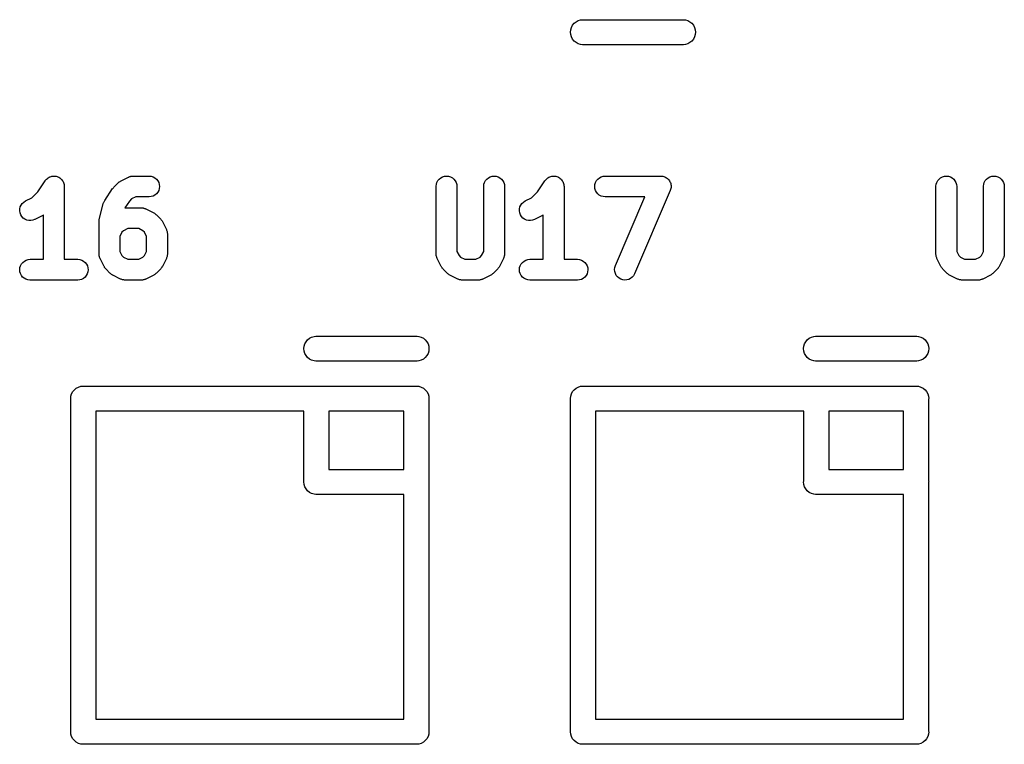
# Model space of a CAD drawing. Extents: x 57.3 to 93.1, y -79.3 to -45.8.
# Tile 23 of 33: x 78.1 to 84, y -63.6 to -59.2. Entities that reach past the tile are written whole.
import ezdxf

# ---------------------------------------------------------------- set-up
doc = ezdxf.new("R2010")
doc.units = 0
doc.header["$MEASUREMENT"] = 0
doc.layers.add('BLACK', color=7, linetype='CONTINUOUS')

msp = doc.modelspace()

# ---------------------------------------------------------------- linework, layer by layer
at = {"layer": 'BLACK', "linetype": 'CONTINUOUS'}
for p, q in [((81.4853, -59.2261), (81.4963, -59.225)), ((81.4963, -59.225), (82.1037, -59.225)), ((82.1037, -59.225), (82.1147, -59.2261)), ((81.4261, -59.2853), (81.4304, -59.2712)), ((81.4304, -59.2712), (81.4373, -59.2581)), ((81.4373, -59.2581), (81.4467, -59.2467)), ((81.4467, -59.2467), (81.4581, -59.2373)), ((81.4581, -59.2373), (81.4712, -59.2304)), ((81.4712, -59.2304), (81.4853, -59.2261)), ((82.1147, -59.2261), (82.1288, -59.2304)), ((82.1288, -59.2304), (82.1419, -59.2373)), ((82.1419, -59.2373), (82.1533, -59.2467)), ((82.1533, -59.2467), (82.1627, -59.2581)), ((82.1627, -59.2581), (82.1696, -59.2712)), ((82.1696, -59.2712), (82.1739, -59.2853)), ((81.4246, -59.3), (81.4261, -59.2853)), ((81.4261, -59.3147), (81.4246, -59.3)), ((81.4304, -59.3288), (81.4261, -59.3147)), ((81.4373, -59.3419), (81.4304, -59.3288)), ((81.4467, -59.3533), (81.4373, -59.3419)), ((82.1627, -59.3419), (82.1533, -59.3533)), ((82.1696, -59.3288), (82.1627, -59.3419)), ((82.1739, -59.3147), (82.1696, -59.3288)), ((82.1739, -59.2853), (82.1754, -59.3)), ((82.1754, -59.3), (82.1739, -59.3147)), ((81.4581, -59.3627), (81.4467, -59.3533)), ((81.4712, -59.3696), (81.4581, -59.3627)), ((81.4853, -59.3739), (81.4712, -59.3696)), ((81.4963, -59.375), (81.4853, -59.3739)), ((82.1037, -59.375), (81.4963, -59.375)), ((82.1147, -59.3739), (82.1037, -59.375)), ((82.1288, -59.3696), (82.1147, -59.3739)), ((82.1419, -59.3627), (82.1288, -59.3696)), ((82.1533, -59.3533), (82.1419, -59.3627)), ((78.295, -60.1711), (78.3004, -60.1682)), ((78.3004, -60.1682), (78.3004, -60.1682)), ((78.3004, -60.1682), (78.3005, -60.1682)), ((78.3005, -60.1682), (78.3066, -60.1664)), ((78.3066, -60.1664), (78.3121, -60.1648)), ((78.3121, -60.1648), (78.3121, -60.1648)), ((78.3121, -60.1648), (78.3122, -60.1648)), ((78.3122, -60.1648), (78.3187, -60.1642)), ((78.3187, -60.1642), (78.3242, -60.1637)), ((78.3242, -60.1637), (78.3243, -60.1637)), ((78.3243, -60.1637), (78.3243, -60.1637)), ((78.3243, -60.1637), (78.3308, -60.1644)), ((78.3308, -60.1644), (78.3364, -60.165)), ((78.3364, -60.165), (78.3364, -60.165)), ((78.3364, -60.165), (78.3365, -60.165)), ((78.3365, -60.165), (78.3425, -60.1668)), ((78.3425, -60.1668), (78.348, -60.1686)), ((78.348, -60.1686), (78.3481, -60.1686)), ((78.3481, -60.1686), (78.3481, -60.1686)), ((78.3481, -60.1686), (78.3532, -60.1714)), ((78.7244, -60.1941), (78.772, -60.1703)), ((78.772, -60.1703), (78.7728, -60.1699)), ((78.7728, -60.1699), (78.7746, -60.1693)), ((78.7746, -60.1693), (78.7762, -60.1684)), ((78.7762, -60.1684), (78.7803, -60.1672)), ((78.7803, -60.1672), (78.7843, -60.1657)), ((78.7843, -60.1657), (78.7861, -60.1654)), ((78.7861, -60.1654), (78.7879, -60.1649)), ((78.7879, -60.1649), (78.7921, -60.1645)), ((78.7921, -60.1645), (78.7963, -60.1638)), ((78.7963, -60.1638), (78.7982, -60.1639)), ((78.7982, -60.1639), (78.8, -60.1637)), ((78.8, -60.1637), (78.8952, -60.1637)), ((78.8952, -60.1637), (78.8961, -60.1637)), ((78.8961, -60.1637), (78.9082, -60.1651)), ((78.9082, -60.1651), (78.9199, -60.1687)), ((78.9199, -60.1687), (78.9305, -60.1746)), ((80.6467, -60.1739), (80.6575, -60.1682)), ((80.6575, -60.1682), (80.6692, -60.1648)), ((80.6692, -60.1648), (80.6814, -60.1637)), ((80.6814, -60.1637), (80.6935, -60.165)), ((80.6935, -60.165), (80.7052, -60.1686)), ((80.7052, -60.1686), (80.7159, -60.1744)), ((80.9324, -60.1739), (80.9433, -60.1682)), ((80.9433, -60.1682), (80.955, -60.1648)), ((80.955, -60.1648), (80.9671, -60.1637)), ((80.9671, -60.1637), (80.9792, -60.165)), ((80.9792, -60.165), (80.9909, -60.1686)), ((80.9909, -60.1686), (81.0016, -60.1744)), ((81.295, -60.1711), (81.3004, -60.1682)), ((81.3004, -60.1682), (81.3004, -60.1682)), ((81.3004, -60.1682), (81.3005, -60.1682)), ((81.3005, -60.1682), (81.3066, -60.1664)), ((81.3066, -60.1664), (81.3121, -60.1648)), ((81.3121, -60.1648), (81.3121, -60.1648)), ((81.3121, -60.1648), (81.3122, -60.1648)), ((81.3122, -60.1648), (81.3187, -60.1642)), ((81.3187, -60.1642), (81.3242, -60.1637)), ((81.3242, -60.1637), (81.3243, -60.1637)), ((81.3243, -60.1637), (81.3243, -60.1637)), ((81.3243, -60.1637), (81.3308, -60.1644)), ((81.3308, -60.1644), (81.3364, -60.165)), ((81.3364, -60.165), (81.3364, -60.165)), ((81.3364, -60.165), (81.3365, -60.165)), ((81.3365, -60.165), (81.3425, -60.1668)), ((81.3425, -60.1668), (81.348, -60.1686)), ((81.348, -60.1686), (81.3481, -60.1686)), ((81.3481, -60.1686), (81.3481, -60.1686)), ((81.3481, -60.1686), (81.3532, -60.1714)), ((81.5987, -60.1741), (81.6095, -60.1684)), ((81.6095, -60.1684), (81.6212, -60.1649)), ((81.6212, -60.1649), (81.6333, -60.1637)), ((81.6333, -60.1637), (81.9667, -60.1637)), ((81.9667, -60.1637), (81.9675, -60.1637)), ((81.9675, -60.1637), (81.9678, -60.1637)), ((81.9678, -60.1637), (81.968, -60.1637)), ((81.968, -60.1637), (81.9738, -60.1644)), ((81.9738, -60.1644), (81.9797, -60.1651)), ((81.9797, -60.1651), (81.9799, -60.1651)), ((81.9799, -60.1651), (81.9801, -60.1651)), ((81.9801, -60.1651), (81.9857, -60.167)), ((81.9857, -60.167), (81.9913, -60.1687)), ((81.9913, -60.1687), (81.9915, -60.1688)), ((81.9915, -60.1688), (81.9917, -60.1689)), ((81.9917, -60.1689), (81.9968, -60.1718)), ((83.6467, -60.1739), (83.6575, -60.1682)), ((83.6575, -60.1682), (83.6692, -60.1648)), ((83.6692, -60.1648), (83.6814, -60.1637)), ((83.6814, -60.1637), (83.6935, -60.165)), ((83.6935, -60.165), (83.7052, -60.1686)), ((83.7052, -60.1686), (83.7159, -60.1744)), ((83.9324, -60.1739), (83.9433, -60.1682)), ((83.9433, -60.1682), (83.955, -60.1648)), ((83.955, -60.1648), (83.9671, -60.1637)), ((83.9671, -60.1637), (83.9792, -60.165)), ((83.9792, -60.165), (83.9909, -60.1686)), ((83.9909, -60.1686), (84.0016, -60.1744)), ((78.2276, -60.2578), (78.2718, -60.1915)), ((78.2718, -60.1915), (78.2722, -60.1909)), ((78.2722, -60.1909), (78.2723, -60.1908)), ((78.2722, -60.1909), (78.2722, -60.1909)), ((78.2722, -60.1909), (78.2722, -60.1909)), ((78.2723, -60.1908), (78.2762, -60.1862)), ((78.2762, -60.1862), (78.2801, -60.1815)), ((78.2801, -60.1815), (78.2847, -60.1778)), ((78.2801, -60.1815), (78.2801, -60.1815)), ((78.2801, -60.1815), (78.2801, -60.1815)), ((78.2847, -60.1778), (78.2896, -60.1739)), ((78.2896, -60.1739), (78.2897, -60.1738)), ((78.2896, -60.1739), (78.2896, -60.1739)), ((78.2897, -60.1738), (78.295, -60.1711)), ((78.3532, -60.1714), (78.3588, -60.1744)), ((78.3588, -60.1744), (78.3588, -60.1744)), ((78.3588, -60.1744), (78.3588, -60.1744)), ((78.3588, -60.1744), (78.3632, -60.178)), ((78.3632, -60.178), (78.3682, -60.1822)), ((78.3682, -60.1822), (78.3682, -60.1822)), ((78.3682, -60.1822), (78.3682, -60.1822)), ((78.3682, -60.1822), (78.3719, -60.1868)), ((78.3719, -60.1868), (78.3759, -60.1916)), ((78.3759, -60.1916), (78.3759, -60.1916)), ((78.3759, -60.1916), (78.3759, -60.1917)), ((78.3759, -60.1917), (78.3787, -60.197)), ((78.3787, -60.197), (78.3816, -60.2024)), ((78.3816, -60.2024), (78.3816, -60.2024)), ((78.3816, -60.2024), (78.3816, -60.2025)), ((78.3816, -60.2025), (78.3834, -60.2082)), ((78.3834, -60.2082), (78.3851, -60.2141)), ((78.3851, -60.2141), (78.3851, -60.2141)), ((78.3851, -60.2141), (78.3851, -60.2141)), ((78.3851, -60.2141), (78.3857, -60.2202)), ((78.3857, -60.2202), (78.3863, -60.2262)), ((78.3863, -60.2262), (78.3863, -60.6637)), ((78.6808, -60.234), (78.6844, -60.2296)), ((78.6844, -60.2296), (78.7082, -60.2058)), ((78.7082, -60.2058), (78.7088, -60.2052)), ((78.7088, -60.2052), (78.7116, -60.203)), ((78.7116, -60.203), (78.7141, -60.2006)), ((78.7141, -60.2006), (78.7163, -60.1992)), ((78.7163, -60.1992), (78.7183, -60.1976)), ((78.7183, -60.1976), (78.7214, -60.196)), ((78.7214, -60.196), (78.7244, -60.1941)), ((78.9305, -60.1746), (78.9399, -60.1825)), ((78.9399, -60.1825), (78.9475, -60.192)), ((78.9475, -60.192), (78.9532, -60.2028)), ((78.9532, -60.2028), (78.9566, -60.2145)), ((78.9577, -60.2266), (78.9565, -60.2388)), ((78.9566, -60.2145), (78.9577, -60.2266)), ((80.6185, -60.2253), (80.6198, -60.2132)), ((80.6185, -60.2262), (80.6185, -60.2253)), ((80.6185, -60.631), (80.6185, -60.2262)), ((80.6198, -60.2132), (80.6235, -60.2016)), ((80.6235, -60.2016), (80.6294, -60.1909)), ((80.6294, -60.1909), (80.6372, -60.1815)), ((80.6372, -60.1815), (80.6467, -60.1739)), ((80.7159, -60.1744), (80.7253, -60.1822)), ((80.7253, -60.1822), (80.733, -60.1916)), ((80.733, -60.1916), (80.7387, -60.2024)), ((80.7387, -60.2024), (80.7423, -60.2141)), ((80.7423, -60.2141), (80.7435, -60.2262)), ((80.7435, -60.2262), (80.7435, -60.6162)), ((80.9042, -60.2253), (80.9055, -60.2132)), ((80.9042, -60.2262), (80.9042, -60.2253)), ((80.9042, -60.6162), (80.9042, -60.2262)), ((80.9055, -60.2132), (80.9092, -60.2016)), ((80.9092, -60.2016), (80.9151, -60.1909)), ((80.9151, -60.1909), (80.9229, -60.1815)), ((80.9229, -60.1815), (80.9324, -60.1739)), ((81.0016, -60.1744), (81.011, -60.1822)), ((81.011, -60.1822), (81.0187, -60.1916)), ((81.0187, -60.1916), (81.0245, -60.2024)), ((81.0245, -60.2024), (81.028, -60.2141)), ((81.028, -60.2141), (81.0292, -60.2262)), ((81.0292, -60.2262), (81.0292, -60.631)), ((81.2276, -60.2578), (81.2718, -60.1915)), ((81.2718, -60.1915), (81.2722, -60.1909)), ((81.2722, -60.1909), (81.2723, -60.1908)), ((81.2722, -60.1909), (81.2722, -60.1909)), ((81.2722, -60.1909), (81.2722, -60.1909)), ((81.2723, -60.1908), (81.2762, -60.1862)), ((81.2762, -60.1862), (81.2801, -60.1815)), ((81.2801, -60.1815), (81.2847, -60.1778)), ((81.2801, -60.1815), (81.2801, -60.1815)), ((81.2801, -60.1815), (81.2801, -60.1815)), ((81.2847, -60.1778), (81.2896, -60.1739)), ((81.2896, -60.1739), (81.2897, -60.1738)), ((81.2896, -60.1739), (81.2896, -60.1739)), ((81.2897, -60.1738), (81.295, -60.1711)), ((81.3532, -60.1714), (81.3588, -60.1744)), ((81.3588, -60.1744), (81.3588, -60.1744)), ((81.3588, -60.1744), (81.3588, -60.1744)), ((81.3588, -60.1744), (81.3632, -60.178)), ((81.3632, -60.178), (81.3682, -60.1822)), ((81.3682, -60.1822), (81.3682, -60.1822)), ((81.3682, -60.1822), (81.3682, -60.1822)), ((81.3682, -60.1822), (81.3719, -60.1868)), ((81.3719, -60.1868), (81.3759, -60.1916)), ((81.3759, -60.1916), (81.3759, -60.1916)), ((81.3759, -60.1916), (81.3759, -60.1917)), ((81.3759, -60.1917), (81.3787, -60.197)), ((81.3787, -60.197), (81.3816, -60.2024)), ((81.3816, -60.2024), (81.3816, -60.2024)), ((81.3816, -60.2024), (81.3816, -60.2025)), ((81.3816, -60.2025), (81.3834, -60.2082)), ((81.3834, -60.2082), (81.3851, -60.2141)), ((81.3851, -60.2141), (81.3851, -60.2141)), ((81.3851, -60.2141), (81.3851, -60.2141)), ((81.3851, -60.2141), (81.3857, -60.2202)), ((81.3857, -60.2202), (81.3863, -60.2262)), ((81.3863, -60.2262), (81.3863, -60.6637)), ((81.5708, -60.2258), (81.5721, -60.2136)), ((81.5719, -60.2379), (81.5708, -60.2258)), ((81.5721, -60.2136), (81.5757, -60.202)), ((81.5757, -60.202), (81.5815, -60.1912)), ((81.5815, -60.1912), (81.5893, -60.1818)), ((81.5893, -60.1818), (81.5987, -60.1741)), ((81.9968, -60.1718), (82.002, -60.1746)), ((82.002, -60.1746), (82.0021, -60.1748)), ((82.0021, -60.1748), (82.0023, -60.1749)), ((82.0023, -60.1749), (82.0068, -60.1787)), ((82.0068, -60.1787), (82.0113, -60.1825)), ((82.0113, -60.1825), (82.0115, -60.1826)), ((82.0115, -60.1826), (82.0116, -60.1828)), ((82.0116, -60.1828), (82.0153, -60.1874)), ((82.0153, -60.1874), (82.019, -60.192)), ((82.019, -60.192), (82.0191, -60.1922)), ((82.0191, -60.1922), (82.0192, -60.1923)), ((82.0192, -60.1923), (82.0219, -60.1976)), ((82.0219, -60.1976), (82.0246, -60.2028)), ((82.0246, -60.2028), (82.0247, -60.203)), ((82.0247, -60.203), (82.0248, -60.2032)), ((82.0248, -60.2032), (82.0264, -60.2088)), ((82.0264, -60.2088), (82.0281, -60.2145)), ((82.0281, -60.2145), (82.0281, -60.2147)), ((82.0281, -60.2147), (82.0281, -60.2149)), ((82.0281, -60.2149), (82.0286, -60.2208)), ((82.0292, -60.2271), (82.0285, -60.233)), ((82.0286, -60.2208), (82.0292, -60.2266)), ((82.0292, -60.2266), (82.0291, -60.2268)), ((82.0291, -60.2268), (82.0292, -60.2271)), ((83.6185, -60.2253), (83.6198, -60.2132)), ((83.6185, -60.2262), (83.6185, -60.2253)), ((83.6185, -60.631), (83.6185, -60.2262)), ((83.6198, -60.2132), (83.6235, -60.2016)), ((83.6235, -60.2016), (83.6294, -60.1909)), ((83.6294, -60.1909), (83.6372, -60.1815)), ((83.6372, -60.1815), (83.6467, -60.1739)), ((83.7159, -60.1744), (83.7253, -60.1822)), ((83.7253, -60.1822), (83.733, -60.1916)), ((83.733, -60.1916), (83.7387, -60.2024)), ((83.7387, -60.2024), (83.7423, -60.2141)), ((83.7423, -60.2141), (83.7435, -60.2262)), ((83.7435, -60.2262), (83.7435, -60.6162)), ((83.9042, -60.2253), (83.9055, -60.2132)), ((83.9042, -60.2262), (83.9042, -60.2253)), ((83.9042, -60.6162), (83.9042, -60.2262)), ((83.9055, -60.2132), (83.9092, -60.2016)), ((83.9092, -60.2016), (83.9151, -60.1909)), ((83.9151, -60.1909), (83.9229, -60.1815)), ((83.9229, -60.1815), (83.9324, -60.1739)), ((84.0016, -60.1744), (84.011, -60.1822)), ((84.011, -60.1822), (84.0187, -60.1916)), ((84.0187, -60.1916), (84.0245, -60.2024)), ((84.0245, -60.2024), (84.028, -60.2141)), ((84.028, -60.2141), (84.0292, -60.2262)), ((84.0292, -60.2262), (84.0292, -60.631)), ((78.1915, -60.2939), (78.2276, -60.2578)), ((78.6289, -60.3106), (78.6766, -60.2391)), ((78.6766, -60.239), (78.6771, -60.2384)), ((78.6766, -60.2391), (78.6766, -60.239)), ((78.6766, -60.239), (78.6766, -60.239)), ((78.6766, -60.239), (78.6766, -60.239)), ((78.6771, -60.2384), (78.6808, -60.234)), ((78.8148, -60.2887), (78.7894, -60.3014)), ((78.8952, -60.2887), (78.8148, -60.2887)), ((78.9074, -60.2875), (78.8952, -60.2887)), ((78.9191, -60.284), (78.9074, -60.2875)), ((78.9298, -60.2782), (78.9191, -60.284)), ((78.9393, -60.2705), (78.9298, -60.2782)), ((78.9471, -60.2611), (78.9393, -60.2705)), ((78.9529, -60.2504), (78.9471, -60.2611)), ((78.9565, -60.2388), (78.9529, -60.2504)), ((81.1915, -60.2939), (81.2276, -60.2578)), ((81.5754, -60.2496), (81.5719, -60.2379)), ((81.581, -60.2604), (81.5754, -60.2496)), ((81.5887, -60.2699), (81.581, -60.2604)), ((81.598, -60.2778), (81.5887, -60.2699)), ((81.6087, -60.2836), (81.598, -60.2778)), ((81.6203, -60.2873), (81.6087, -60.2836)), ((81.6325, -60.2887), (81.6203, -60.2873)), ((81.6333, -60.2887), (81.6325, -60.2887)), ((81.8719, -60.2887), (81.6333, -60.2887)), ((81.6949, -60.7016), (81.8719, -60.2887)), ((82.0241, -60.2508), (81.8098, -60.7508)), ((82.0242, -60.2506), (82.0241, -60.2508)), ((82.0243, -60.2504), (82.0242, -60.2506)), ((82.026, -60.2449), (82.0243, -60.2504)), ((82.0278, -60.2392), (82.026, -60.2449)), ((82.0279, -60.2388), (82.0278, -60.239)), ((82.0278, -60.239), (82.0278, -60.2392)), ((82.0285, -60.233), (82.0279, -60.2388)), ((78.1217, -60.3491), (78.1267, -60.338)), ((78.1267, -60.338), (78.1338, -60.328)), ((78.1338, -60.328), (78.1427, -60.3196)), ((78.1427, -60.3196), (78.153, -60.3131)), ((78.153, -60.3131), (78.1915, -60.2939)), ((78.5965, -60.4253), (78.6203, -60.3301)), ((78.6203, -60.3301), (78.6205, -60.3292)), ((78.6205, -60.3292), (78.622, -60.3253)), ((78.622, -60.3253), (78.6232, -60.3213)), ((78.6232, -60.3213), (78.6241, -60.3196)), ((78.6241, -60.3196), (78.6248, -60.3178)), ((78.6248, -60.3178), (78.627, -60.3143)), ((78.627, -60.3143), (78.6289, -60.3106)), ((78.7771, -60.3136), (78.75, -60.3543)), ((78.7894, -60.3014), (78.7771, -60.3136)), ((81.1217, -60.3491), (81.1267, -60.338)), ((81.1267, -60.338), (81.1338, -60.328)), ((81.1338, -60.328), (81.1427, -60.3196)), ((81.1427, -60.3196), (81.153, -60.3131)), ((81.153, -60.3131), (81.1915, -60.2939)), ((78.1186, -60.3731), (78.119, -60.361)), ((78.1206, -60.3852), (78.1186, -60.3731)), ((78.119, -60.361), (78.1217, -60.3491)), ((78.1249, -60.3966), (78.1206, -60.3852)), ((78.1313, -60.407), (78.1249, -60.3966)), ((78.1396, -60.4159), (78.1313, -60.407)), ((78.2565, -60.4011), (78.2089, -60.4249)), ((78.2595, -60.3993), (78.2565, -60.4011)), ((78.2613, -60.3983), (78.2595, -60.3993)), ((78.2613, -60.6637), (78.2613, -60.3983)), ((78.75, -60.3543), (78.7505, -60.3543)), ((78.7505, -60.3543), (78.7524, -60.3542)), ((78.7524, -60.3542), (78.8476, -60.3542)), ((78.8476, -60.3542), (78.8485, -60.3542)), ((78.8485, -60.3542), (78.8503, -60.3544)), ((78.8503, -60.3544), (78.8522, -60.3543)), ((78.8522, -60.3543), (78.8564, -60.3551)), ((78.8564, -60.3551), (78.8606, -60.3555)), ((78.8606, -60.3555), (78.8624, -60.3561)), ((78.8624, -60.3561), (78.8642, -60.3564)), ((78.8642, -60.3564), (78.8682, -60.3579)), ((78.8682, -60.3579), (78.8722, -60.3592)), ((78.8722, -60.3592), (78.8739, -60.3601)), ((78.8739, -60.3601), (78.8756, -60.3608)), ((78.8756, -60.3608), (78.9232, -60.3846)), ((78.9232, -60.3846), (78.924, -60.385)), ((78.924, -60.385), (78.9269, -60.3869)), ((78.9269, -60.3869), (78.93, -60.3885)), ((78.93, -60.3885), (78.932, -60.3902)), ((78.932, -60.3902), (78.9342, -60.3916)), ((78.9342, -60.3916), (78.9367, -60.3941)), ((78.9367, -60.3941), (78.9394, -60.3963)), ((78.9394, -60.3963), (78.9632, -60.4201)), ((81.1186, -60.3731), (81.119, -60.361)), ((81.1206, -60.3852), (81.1186, -60.3731)), ((81.119, -60.361), (81.1217, -60.3491)), ((81.1249, -60.3966), (81.1206, -60.3852)), ((81.1313, -60.407), (81.1249, -60.3966)), ((81.1396, -60.4159), (81.1313, -60.407)), ((81.2565, -60.4011), (81.2089, -60.4249)), ((81.2595, -60.3993), (81.2565, -60.4011)), ((81.2613, -60.3983), (81.2595, -60.3993)), ((81.2613, -60.6637), (81.2613, -60.3983)), ((78.1495, -60.423), (78.1396, -60.4159)), ((78.1606, -60.4281), (78.1495, -60.423)), ((78.1724, -60.431), (78.1606, -60.4281)), ((78.1846, -60.4314), (78.1724, -60.431)), ((78.1967, -60.4295), (78.1846, -60.4314)), ((78.2081, -60.4253), (78.1967, -60.4295)), ((78.2089, -60.4249), (78.2081, -60.4253)), ((78.5946, -60.4396), (78.5948, -60.4385)), ((78.5946, -60.4405), (78.5946, -60.4396)), ((78.5946, -60.631), (78.5946, -60.4405)), ((78.5947, -60.4374), (78.5955, -60.4324)), ((78.5948, -60.4385), (78.5947, -60.4374)), ((78.5955, -60.4324), (78.596, -60.4275)), ((78.596, -60.4275), (78.5963, -60.4264)), ((78.5963, -60.4264), (78.5965, -60.4253)), ((78.9632, -60.4201), (78.9639, -60.4207)), ((78.9639, -60.4207), (78.966, -60.4235)), ((78.966, -60.4235), (78.9685, -60.426)), ((78.9685, -60.426), (78.9698, -60.4282)), ((78.9698, -60.4282), (78.9715, -60.4302)), ((78.9715, -60.4302), (78.9731, -60.4334)), ((78.9731, -60.4334), (78.9749, -60.4363)), ((78.9749, -60.4363), (78.9988, -60.484)), ((81.1495, -60.423), (81.1396, -60.4159)), ((81.1606, -60.4281), (81.1495, -60.423)), ((81.1724, -60.431), (81.1606, -60.4281)), ((81.1846, -60.4314), (81.1724, -60.431)), ((81.1967, -60.4295), (81.1846, -60.4314)), ((81.2081, -60.4253), (81.1967, -60.4295)), ((81.2089, -60.4249), (81.2081, -60.4253)), ((78.7323, -60.5013), (78.7196, -60.5267)), ((78.7418, -60.4918), (78.7323, -60.5013)), ((78.7671, -60.4792), (78.7418, -60.4918)), ((78.8329, -60.4792), (78.7671, -60.4792)), ((78.8582, -60.4918), (78.8329, -60.4792)), ((78.8677, -60.5013), (78.8582, -60.4918)), ((78.8804, -60.5267), (78.8677, -60.5013)), ((78.9988, -60.484), (78.9991, -60.4847)), ((78.9991, -60.4847), (78.9998, -60.4865)), ((78.9998, -60.4865), (79.0006, -60.4881)), ((79.0006, -60.4881), (79.0019, -60.4922)), ((79.0019, -60.4922), (79.0033, -60.4962)), ((79.0033, -60.4962), (79.0036, -60.498)), ((79.0036, -60.498), (79.0042, -60.4998)), ((79.0042, -60.4998), (79.0046, -60.504)), ((79.0046, -60.504), (79.0052, -60.5082)), ((79.0052, -60.5082), (79.0052, -60.5101)), ((79.0052, -60.5101), (79.0054, -60.5119)), ((79.0054, -60.5119), (79.0054, -60.631)), ((78.7196, -60.5267), (78.7196, -60.6162)), ((78.8804, -60.6162), (78.8804, -60.5267)), ((78.5948, -60.6328), (78.5946, -60.631)), ((78.5947, -60.6346), (78.5948, -60.6328)), ((78.5954, -60.6388), (78.5947, -60.6346)), ((78.5958, -60.6431), (78.5954, -60.6388)), ((78.5964, -60.6449), (78.5958, -60.6431)), ((78.7196, -60.6162), (78.7323, -60.6415)), ((78.7323, -60.6415), (78.7418, -60.651)), ((78.8582, -60.651), (78.8677, -60.6415)), ((78.8677, -60.6415), (78.8804, -60.6162)), ((79.0045, -60.6397), (79.004, -60.6439)), ((79.0052, -60.6355), (79.0045, -60.6397)), ((79.0054, -60.6318), (79.0051, -60.6337)), ((79.0051, -60.6337), (79.0052, -60.6355)), ((79.0054, -60.631), (79.0054, -60.6318)), ((80.6186, -60.6328), (80.6185, -60.631)), ((80.6186, -60.6346), (80.6186, -60.6328)), ((80.6192, -60.6388), (80.6186, -60.6346)), ((80.6196, -60.6431), (80.6192, -60.6388)), ((80.6202, -60.6449), (80.6196, -60.6431)), ((80.7435, -60.6162), (80.7561, -60.6415)), ((80.7561, -60.6415), (80.7656, -60.651)), ((80.882, -60.651), (80.8915, -60.6415)), ((80.8915, -60.6415), (80.9042, -60.6162)), ((81.0283, -60.6397), (81.0278, -60.6439)), ((81.029, -60.6355), (81.0283, -60.6397)), ((81.0292, -60.6318), (81.029, -60.6337)), ((81.029, -60.6337), (81.029, -60.6355)), ((81.0292, -60.631), (81.0292, -60.6318)), ((83.6186, -60.6328), (83.6185, -60.631)), ((83.6186, -60.6346), (83.6186, -60.6328)), ((83.6192, -60.6388), (83.6186, -60.6346)), ((83.6196, -60.6431), (83.6192, -60.6388)), ((83.6202, -60.6449), (83.6196, -60.6431)), ((83.7435, -60.6162), (83.7561, -60.6415)), ((83.7561, -60.6415), (83.7656, -60.651)), ((83.882, -60.651), (83.8915, -60.6415)), ((83.8915, -60.6415), (83.9042, -60.6162)), ((84.0283, -60.6397), (84.0278, -60.6439)), ((84.029, -60.6355), (84.0283, -60.6397)), ((84.0292, -60.6318), (84.029, -60.6337)), ((84.029, -60.6337), (84.029, -60.6355)), ((84.0292, -60.631), (84.0292, -60.6318)), ((78.1197, -60.7136), (78.1233, -60.702)), ((78.1233, -60.702), (78.1291, -60.6912)), ((78.1291, -60.6912), (78.1369, -60.6818)), ((78.1369, -60.6818), (78.1464, -60.6741)), ((78.1464, -60.6741), (78.1571, -60.6684)), ((78.1571, -60.6684), (78.1688, -60.6649)), ((78.1688, -60.6649), (78.181, -60.6637)), ((78.181, -60.6637), (78.2613, -60.6637)), ((78.3863, -60.6637), (78.4667, -60.6637)), ((78.4667, -60.6637), (78.4675, -60.6637)), ((78.4675, -60.6637), (78.4797, -60.6651)), ((78.4797, -60.6651), (78.4913, -60.6687)), ((78.4913, -60.6687), (78.502, -60.6746)), ((78.502, -60.6746), (78.5113, -60.6825)), ((78.5113, -60.6825), (78.519, -60.692)), ((78.519, -60.692), (78.5246, -60.7028)), ((78.5246, -60.7028), (78.5281, -60.7145)), ((78.5967, -60.6467), (78.5964, -60.6449)), ((78.5981, -60.6507), (78.5967, -60.6467)), ((78.5994, -60.6548), (78.5981, -60.6507)), ((78.6002, -60.6564), (78.5994, -60.6548)), ((78.6009, -60.6581), (78.6002, -60.6564)), ((78.6012, -60.6589), (78.6009, -60.6581)), ((78.6251, -60.7065), (78.6012, -60.6589)), ((78.7418, -60.651), (78.7671, -60.6637)), ((78.7671, -60.6637), (78.8329, -60.6637)), ((78.8329, -60.6637), (78.8582, -60.651)), ((78.9988, -60.6589), (78.9749, -60.7065)), ((78.9994, -60.6572), (78.9988, -60.6589)), ((79.0003, -60.6556), (78.9994, -60.6572)), ((79.0016, -60.6515), (79.0003, -60.6556)), ((79.0031, -60.6475), (79.0016, -60.6515)), ((79.0034, -60.6457), (79.0031, -60.6475)), ((79.004, -60.6439), (79.0034, -60.6457)), ((80.6205, -60.6467), (80.6202, -60.6449)), ((80.6219, -60.6507), (80.6205, -60.6467)), ((80.6232, -60.6548), (80.6219, -60.6507)), ((80.624, -60.6564), (80.6232, -60.6548)), ((80.6247, -60.6581), (80.624, -60.6564)), ((80.6251, -60.6589), (80.6247, -60.6581)), ((80.6489, -60.7065), (80.6251, -60.6589)), ((80.7656, -60.651), (80.7909, -60.6637)), ((80.7909, -60.6637), (80.8567, -60.6637)), ((80.8567, -60.6637), (80.882, -60.651)), ((81.0226, -60.6589), (80.9988, -60.7065)), ((81.0232, -60.6572), (81.0226, -60.6589)), ((81.0241, -60.6556), (81.0232, -60.6572)), ((81.0254, -60.6515), (81.0241, -60.6556)), ((81.0269, -60.6475), (81.0254, -60.6515)), ((81.0272, -60.6457), (81.0269, -60.6475)), ((81.0278, -60.6439), (81.0272, -60.6457)), ((81.1197, -60.7136), (81.1233, -60.702)), ((81.1233, -60.702), (81.1291, -60.6912)), ((81.1291, -60.6912), (81.1369, -60.6818)), ((81.1369, -60.6818), (81.1464, -60.6741)), ((81.1464, -60.6741), (81.1571, -60.6684)), ((81.1571, -60.6684), (81.1688, -60.6649)), ((81.1688, -60.6649), (81.181, -60.6637)), ((81.181, -60.6637), (81.2613, -60.6637)), ((81.3863, -60.6637), (81.4667, -60.6637)), ((81.4667, -60.6637), (81.4675, -60.6637)), ((81.4675, -60.6637), (81.4797, -60.6651)), ((81.4797, -60.6651), (81.4913, -60.6687)), ((81.4913, -60.6687), (81.502, -60.6746)), ((81.502, -60.6746), (81.5113, -60.6825)), ((81.5113, -60.6825), (81.519, -60.692)), ((81.519, -60.692), (81.5246, -60.7028)), ((81.5246, -60.7028), (81.5281, -60.7145)), ((81.6912, -60.7132), (81.6949, -60.7016)), ((83.6205, -60.6467), (83.6202, -60.6449)), ((83.6219, -60.6507), (83.6205, -60.6467)), ((83.6232, -60.6548), (83.6219, -60.6507)), ((83.624, -60.6564), (83.6232, -60.6548)), ((83.6247, -60.6581), (83.624, -60.6564)), ((83.6251, -60.6589), (83.6247, -60.6581)), ((83.6489, -60.7065), (83.6251, -60.6589)), ((83.7656, -60.651), (83.7909, -60.6637)), ((83.7909, -60.6637), (83.8567, -60.6637)), ((83.8567, -60.6637), (83.882, -60.651)), ((84.0226, -60.6589), (83.9988, -60.7065)), ((84.0232, -60.6572), (84.0226, -60.6589)), ((84.0241, -60.6556), (84.0232, -60.6572)), ((84.0254, -60.6515), (84.0241, -60.6556)), ((84.0269, -60.6475), (84.0254, -60.6515)), ((84.0272, -60.6457), (84.0269, -60.6475)), ((84.0278, -60.6439), (84.0272, -60.6457)), ((78.1185, -60.7258), (78.1197, -60.7136)), ((78.1196, -60.7379), (78.1185, -60.7258)), ((78.123, -60.7496), (78.1196, -60.7379)), ((78.1287, -60.7604), (78.123, -60.7496)), ((78.1363, -60.7699), (78.1287, -60.7604)), ((78.5185, -60.7611), (78.5107, -60.7705)), ((78.5243, -60.7504), (78.5185, -60.7611)), ((78.5279, -60.7388), (78.5243, -60.7504)), ((78.5292, -60.7266), (78.5279, -60.7388)), ((78.5281, -60.7145), (78.5292, -60.7266)), ((78.6269, -60.7095), (78.6251, -60.7065)), ((78.6285, -60.7126), (78.6269, -60.7095)), ((78.6302, -60.7146), (78.6285, -60.7126)), ((78.6315, -60.7168), (78.6302, -60.7146)), ((78.634, -60.7194), (78.6315, -60.7168)), ((78.6361, -60.7221), (78.634, -60.7194)), ((78.6368, -60.7228), (78.6361, -60.7221)), ((78.6606, -60.7466), (78.6368, -60.7228)), ((78.6633, -60.7488), (78.6606, -60.7466)), ((78.6658, -60.7512), (78.6633, -60.7488)), ((78.668, -60.7527), (78.6658, -60.7512)), ((78.67, -60.7543), (78.668, -60.7527)), ((78.6731, -60.756), (78.67, -60.7543)), ((78.676, -60.7579), (78.6731, -60.756)), ((78.6768, -60.7583), (78.676, -60.7579)), ((78.7244, -60.7821), (78.6768, -60.7583)), ((78.9232, -60.7583), (78.8756, -60.7821)), ((78.9262, -60.7564), (78.9232, -60.7583)), ((78.9293, -60.7548), (78.9262, -60.7564)), ((78.9313, -60.7532), (78.9293, -60.7548)), ((78.9335, -60.7518), (78.9313, -60.7532)), ((78.9361, -60.7494), (78.9335, -60.7518)), ((78.9388, -60.7472), (78.9361, -60.7494)), ((78.9394, -60.7466), (78.9388, -60.7472)), ((78.9632, -60.7228), (78.9394, -60.7466)), ((78.9655, -60.7201), (78.9632, -60.7228)), ((78.9679, -60.7175), (78.9655, -60.7201)), ((78.9693, -60.7154), (78.9679, -60.7175)), ((78.971, -60.7133), (78.9693, -60.7154)), ((78.9726, -60.7102), (78.971, -60.7133)), ((78.9746, -60.7073), (78.9726, -60.7102)), ((78.9749, -60.7065), (78.9746, -60.7073)), ((80.6507, -60.7095), (80.6489, -60.7065)), ((80.6523, -60.7126), (80.6507, -60.7095)), ((80.654, -60.7146), (80.6523, -60.7126)), ((80.6554, -60.7168), (80.654, -60.7146)), ((80.6578, -60.7194), (80.6554, -60.7168)), ((80.66, -60.7221), (80.6578, -60.7194)), ((80.6606, -60.7228), (80.66, -60.7221)), ((80.6844, -60.7466), (80.6606, -60.7228)), ((80.6871, -60.7488), (80.6844, -60.7466)), ((80.6896, -60.7512), (80.6871, -60.7488)), ((80.6918, -60.7527), (80.6896, -60.7512)), ((80.6938, -60.7543), (80.6918, -60.7527)), ((80.6969, -60.756), (80.6938, -60.7543)), ((80.6998, -60.7579), (80.6969, -60.756)), ((80.7006, -60.7583), (80.6998, -60.7579)), ((80.7482, -60.7821), (80.7006, -60.7583)), ((80.947, -60.7583), (80.8994, -60.7821)), ((80.95, -60.7564), (80.947, -60.7583)), ((80.9531, -60.7548), (80.95, -60.7564)), ((80.9551, -60.7532), (80.9531, -60.7548)), ((80.9573, -60.7518), (80.9551, -60.7532)), ((80.9599, -60.7494), (80.9573, -60.7518)), ((80.9626, -60.7472), (80.9599, -60.7494)), ((80.9632, -60.7466), (80.9626, -60.7472)), ((80.987, -60.7228), (80.9632, -60.7466)), ((80.9893, -60.7201), (80.987, -60.7228)), ((80.9917, -60.7175), (80.9893, -60.7201)), ((80.9931, -60.7153), (80.9917, -60.7175)), ((80.9948, -60.7133), (80.9931, -60.7153)), ((80.9965, -60.7102), (80.9948, -60.7133)), ((80.9984, -60.7073), (80.9965, -60.7102)), ((80.9988, -60.7065), (80.9984, -60.7073)), ((81.1185, -60.7258), (81.1197, -60.7136)), ((81.1196, -60.7379), (81.1185, -60.7258)), ((81.123, -60.7496), (81.1196, -60.7379)), ((81.1287, -60.7604), (81.123, -60.7496)), ((81.1363, -60.7699), (81.1287, -60.7604)), ((81.5185, -60.7611), (81.5107, -60.7705)), ((81.5243, -60.7504), (81.5185, -60.7611)), ((81.5279, -60.7388), (81.5243, -60.7504)), ((81.5292, -60.7266), (81.5279, -60.7388)), ((81.5281, -60.7145), (81.5292, -60.7266)), ((81.6899, -60.7253), (81.6912, -60.7132)), ((81.6909, -60.7375), (81.6899, -60.7253)), ((81.6943, -60.7492), (81.6909, -60.7375)), ((81.6998, -60.76), (81.6943, -60.7492)), ((81.7074, -60.7696), (81.6998, -60.76)), ((81.8095, -60.7516), (81.8035, -60.7622)), ((81.8098, -60.7508), (81.8095, -60.7516)), ((83.6507, -60.7095), (83.6489, -60.7065)), ((83.6523, -60.7126), (83.6507, -60.7095)), ((83.654, -60.7146), (83.6523, -60.7126)), ((83.6554, -60.7168), (83.654, -60.7146)), ((83.6578, -60.7194), (83.6554, -60.7168)), ((83.66, -60.7221), (83.6578, -60.7194)), ((83.6606, -60.7228), (83.66, -60.7221)), ((83.6844, -60.7466), (83.6606, -60.7228)), ((83.6871, -60.7488), (83.6844, -60.7466)), ((83.6896, -60.7512), (83.6871, -60.7488)), ((83.6918, -60.7527), (83.6896, -60.7512)), ((83.6938, -60.7543), (83.6918, -60.7527)), ((83.6969, -60.756), (83.6938, -60.7543)), ((83.6998, -60.7579), (83.6969, -60.756)), ((83.7006, -60.7583), (83.6998, -60.7579)), ((83.7482, -60.7821), (83.7006, -60.7583)), ((83.947, -60.7583), (83.8994, -60.7821)), ((83.95, -60.7564), (83.947, -60.7583)), ((83.9531, -60.7548), (83.95, -60.7564)), ((83.9551, -60.7532), (83.9531, -60.7548)), ((83.9573, -60.7518), (83.9551, -60.7532)), ((83.9599, -60.7494), (83.9573, -60.7518)), ((83.9626, -60.7472), (83.9599, -60.7494)), ((83.9632, -60.7466), (83.9626, -60.7472)), ((83.987, -60.7228), (83.9632, -60.7466)), ((83.9893, -60.7201), (83.987, -60.7228)), ((83.9917, -60.7175), (83.9893, -60.7201)), ((83.9931, -60.7153), (83.9917, -60.7175)), ((83.9948, -60.7133), (83.9931, -60.7153)), ((83.9965, -60.7102), (83.9948, -60.7133)), ((83.9984, -60.7073), (83.9965, -60.7102)), ((83.9988, -60.7065), (83.9984, -60.7073)), ((78.1456, -60.7778), (78.1363, -60.7699)), ((78.1563, -60.7836), (78.1456, -60.7778)), ((78.168, -60.7873), (78.1563, -60.7836)), ((78.1801, -60.7887), (78.168, -60.7873)), ((78.181, -60.7887), (78.1801, -60.7887)), ((78.4667, -60.7887), (78.181, -60.7887)), ((78.4788, -60.7875), (78.4667, -60.7887)), ((78.4905, -60.784), (78.4788, -60.7875)), ((78.5013, -60.7782), (78.4905, -60.784)), ((78.5107, -60.7705), (78.5013, -60.7782)), ((78.7261, -60.7828), (78.7244, -60.7821)), ((78.7278, -60.7836), (78.7261, -60.7828)), ((78.7318, -60.7849), (78.7278, -60.7836)), ((78.7358, -60.7865), (78.7318, -60.7849)), ((78.7376, -60.7868), (78.7358, -60.7865)), ((78.7394, -60.7873), (78.7376, -60.7868)), ((78.7436, -60.7878), (78.7394, -60.7873)), ((78.7478, -60.7885), (78.7436, -60.7878)), ((78.7497, -60.7885), (78.7478, -60.7885)), ((78.7515, -60.7887), (78.7497, -60.7885)), ((78.7524, -60.7887), (78.7515, -60.7887)), ((78.8476, -60.7887), (78.7524, -60.7887)), ((78.8495, -60.7885), (78.8476, -60.7887)), ((78.8513, -60.7886), (78.8495, -60.7885)), ((78.8555, -60.7879), (78.8513, -60.7886)), ((78.8598, -60.7875), (78.8555, -60.7879)), ((78.8615, -60.787), (78.8598, -60.7875)), ((78.8633, -60.7867), (78.8615, -60.787)), ((78.8673, -60.7852), (78.8633, -60.7867)), ((78.8714, -60.784), (78.8673, -60.7852)), ((78.8731, -60.7831), (78.8714, -60.784)), ((78.8748, -60.7825), (78.8731, -60.7831)), ((78.8756, -60.7821), (78.8748, -60.7825)), ((80.75, -60.7828), (80.7482, -60.7821)), ((80.7516, -60.7836), (80.75, -60.7828)), ((80.7556, -60.7849), (80.7516, -60.7836)), ((80.7596, -60.7865), (80.7556, -60.7849)), ((80.7614, -60.7868), (80.7596, -60.7865)), ((80.7632, -60.7873), (80.7614, -60.7868)), ((80.7674, -60.7878), (80.7632, -60.7873)), ((80.7716, -60.7885), (80.7674, -60.7878)), ((80.7735, -60.7885), (80.7716, -60.7885)), ((80.7753, -60.7887), (80.7735, -60.7885)), ((80.7762, -60.7887), (80.7753, -60.7887)), ((80.8714, -60.7887), (80.7762, -60.7887)), ((80.8733, -60.7885), (80.8714, -60.7887)), ((80.8751, -60.7886), (80.8733, -60.7885)), ((80.8793, -60.7879), (80.8751, -60.7886)), ((80.8836, -60.7875), (80.8793, -60.7879)), ((80.8853, -60.787), (80.8836, -60.7875)), ((80.8871, -60.7867), (80.8853, -60.787)), ((80.8912, -60.7852), (80.8871, -60.7867)), ((80.8952, -60.784), (80.8912, -60.7852)), ((80.8969, -60.7831), (80.8952, -60.784)), ((80.8986, -60.7825), (80.8969, -60.7831)), ((80.8994, -60.7821), (80.8986, -60.7825)), ((81.1456, -60.7778), (81.1363, -60.7699)), ((81.1563, -60.7836), (81.1456, -60.7778)), ((81.168, -60.7873), (81.1563, -60.7836)), ((81.1801, -60.7887), (81.168, -60.7873)), ((81.181, -60.7887), (81.1801, -60.7887)), ((81.4667, -60.7887), (81.181, -60.7887)), ((81.4788, -60.7875), (81.4667, -60.7887)), ((81.4905, -60.784), (81.4788, -60.7875)), ((81.5013, -60.7782), (81.4905, -60.784)), ((81.5107, -60.7705), (81.5013, -60.7782)), ((81.7167, -60.7775), (81.7074, -60.7696)), ((81.7274, -60.7835), (81.7167, -60.7775)), ((81.739, -60.7872), (81.7274, -60.7835)), ((81.7511, -60.7887), (81.739, -60.7872)), ((81.7632, -60.7877), (81.7511, -60.7887)), ((81.775, -60.7845), (81.7632, -60.7877)), ((81.7859, -60.779), (81.775, -60.7845)), ((81.7955, -60.7714), (81.7859, -60.779)), ((81.8035, -60.7622), (81.7955, -60.7714)), ((83.75, -60.7828), (83.7482, -60.7821)), ((83.7516, -60.7836), (83.75, -60.7828)), ((83.7556, -60.7849), (83.7516, -60.7836)), ((83.7596, -60.7865), (83.7556, -60.7849)), ((83.7614, -60.7868), (83.7596, -60.7865)), ((83.7632, -60.7873), (83.7614, -60.7868)), ((83.7674, -60.7878), (83.7632, -60.7873)), ((83.7716, -60.7885), (83.7674, -60.7878)), ((83.7735, -60.7885), (83.7716, -60.7885)), ((83.7753, -60.7887), (83.7735, -60.7885)), ((83.7762, -60.7887), (83.7753, -60.7887)), ((83.8714, -60.7887), (83.7762, -60.7887)), ((83.8733, -60.7885), (83.8714, -60.7887)), ((83.8751, -60.7886), (83.8733, -60.7885)), ((83.8793, -60.7879), (83.8751, -60.7886)), ((83.8836, -60.7875), (83.8793, -60.7879)), ((83.8853, -60.787), (83.8836, -60.7875)), ((83.8871, -60.7867), (83.8853, -60.787)), ((83.8912, -60.7852), (83.8871, -60.7867)), ((83.8952, -60.784), (83.8912, -60.7852)), ((83.8969, -60.7831), (83.8952, -60.784)), ((83.8986, -60.7825), (83.8969, -60.7831)), ((83.8994, -60.7821), (83.8986, -60.7825)), ((79.8261, -61.1853), (79.8304, -61.1712)), ((79.8304, -61.1712), (79.8373, -61.1581)), ((79.8373, -61.1581), (79.8467, -61.1467)), ((79.8467, -61.1467), (79.8581, -61.1373)), ((79.8581, -61.1373), (79.8712, -61.1304)), ((79.8712, -61.1304), (79.8853, -61.1261)), ((79.8853, -61.1261), (79.8963, -61.125)), ((79.8963, -61.125), (80.5037, -61.125)), ((80.5037, -61.125), (80.5147, -61.1261)), ((80.5147, -61.1261), (80.5288, -61.1304)), ((80.5288, -61.1304), (80.5419, -61.1373)), ((80.5419, -61.1373), (80.5533, -61.1467)), ((80.5533, -61.1467), (80.5627, -61.1581)), ((80.5627, -61.1581), (80.5696, -61.1712)), ((80.5696, -61.1712), (80.5739, -61.1853)), ((82.8261, -61.1853), (82.8304, -61.1712)), ((82.8304, -61.1712), (82.8373, -61.1581)), ((82.8373, -61.1581), (82.8467, -61.1467)), ((82.8467, -61.1467), (82.8581, -61.1373)), ((82.8581, -61.1373), (82.8712, -61.1304)), ((82.8712, -61.1304), (82.8853, -61.1261)), ((82.8853, -61.1261), (82.8963, -61.125)), ((82.8963, -61.125), (83.5037, -61.125)), ((83.5037, -61.125), (83.5147, -61.1261)), ((83.5147, -61.1261), (83.5288, -61.1304)), ((83.5288, -61.1304), (83.5419, -61.1373)), ((83.5419, -61.1373), (83.5533, -61.1467)), ((83.5533, -61.1467), (83.5627, -61.1581)), ((83.5627, -61.1581), (83.5696, -61.1712)), ((83.5696, -61.1712), (83.5739, -61.1853)), ((79.8246, -61.2), (79.8261, -61.1853)), ((79.8261, -61.2147), (79.8246, -61.2)), ((79.8304, -61.2288), (79.8261, -61.2147)), ((79.8373, -61.2419), (79.8304, -61.2288)), ((80.5696, -61.2288), (80.5627, -61.2419)), ((80.5739, -61.2147), (80.5696, -61.2288)), ((80.5739, -61.1853), (80.5754, -61.2)), ((80.5754, -61.2), (80.5739, -61.2147)), ((82.8246, -61.2), (82.8261, -61.1853)), ((82.8261, -61.2147), (82.8246, -61.2)), ((82.8304, -61.2288), (82.8261, -61.2147)), ((82.8373, -61.2419), (82.8304, -61.2288)), ((83.5696, -61.2288), (83.5627, -61.2419)), ((83.5739, -61.2147), (83.5696, -61.2288)), ((83.5739, -61.1853), (83.5754, -61.2)), ((83.5754, -61.2), (83.5739, -61.2147)), ((79.8467, -61.2533), (79.8373, -61.2419)), ((79.8581, -61.2627), (79.8467, -61.2533)), ((79.8712, -61.2696), (79.8581, -61.2627)), ((79.8853, -61.2739), (79.8712, -61.2696)), ((79.8963, -61.275), (79.8853, -61.2739)), ((80.5037, -61.275), (79.8963, -61.275)), ((80.5147, -61.2739), (80.5037, -61.275)), ((80.5288, -61.2696), (80.5147, -61.2739)), ((80.5419, -61.2627), (80.5288, -61.2696)), ((80.5533, -61.2533), (80.5419, -61.2627)), ((80.5627, -61.2419), (80.5533, -61.2533)), ((82.8467, -61.2533), (82.8373, -61.2419)), ((82.8581, -61.2627), (82.8467, -61.2533)), ((82.8712, -61.2696), (82.8581, -61.2627)), ((82.8853, -61.2739), (82.8712, -61.2696)), ((82.8963, -61.275), (82.8853, -61.2739)), ((83.5037, -61.275), (82.8963, -61.275)), ((83.5147, -61.2739), (83.5037, -61.275)), ((83.5288, -61.2696), (83.5147, -61.2739)), ((83.5419, -61.2627), (83.5288, -61.2696)), ((83.5533, -61.2533), (83.5419, -61.2627)), ((83.5627, -61.2419), (83.5533, -61.2533)), ((78.4261, -61.4853), (78.4304, -61.4712)), ((78.4304, -61.4712), (78.4373, -61.4581)), ((78.4373, -61.4581), (78.4467, -61.4467)), ((78.4467, -61.4467), (78.4581, -61.4373)), ((78.4581, -61.4373), (78.4712, -61.4304)), ((78.4712, -61.4304), (78.4853, -61.4261)), ((78.4853, -61.4261), (78.4963, -61.425)), ((78.4963, -61.425), (78.5, -61.4246)), ((78.5, -61.4246), (78.5037, -61.425)), ((78.5037, -61.425), (79.8963, -61.425)), ((79.8963, -61.425), (79.9, -61.4246)), ((79.9, -61.4246), (79.9037, -61.425)), ((79.9037, -61.425), (80.4963, -61.425)), ((80.4963, -61.425), (80.5, -61.4246)), ((80.5, -61.4246), (80.5037, -61.425)), ((80.5037, -61.425), (80.5147, -61.4261)), ((80.5147, -61.4261), (80.5288, -61.4304)), ((80.5288, -61.4304), (80.5419, -61.4373)), ((80.5419, -61.4373), (80.5533, -61.4467)), ((80.5533, -61.4467), (80.5627, -61.4581)), ((80.5627, -61.4581), (80.5696, -61.4712)), ((80.5696, -61.4712), (80.5739, -61.4853)), ((81.4261, -61.4853), (81.4304, -61.4712)), ((81.4304, -61.4712), (81.4373, -61.4581)), ((81.4373, -61.4581), (81.4467, -61.4467)), ((81.4467, -61.4467), (81.4581, -61.4373)), ((81.4581, -61.4373), (81.4712, -61.4304)), ((81.4712, -61.4304), (81.4853, -61.4261)), ((81.4853, -61.4261), (81.4963, -61.425)), ((81.4963, -61.425), (81.5, -61.4246)), ((81.5, -61.4246), (81.5037, -61.425)), ((81.5037, -61.425), (82.8963, -61.425)), ((82.8963, -61.425), (82.9, -61.4246)), ((82.9, -61.4246), (82.9037, -61.425)), ((82.9037, -61.425), (83.4963, -61.425)), ((83.4963, -61.425), (83.5, -61.4246)), ((83.5, -61.4246), (83.5037, -61.425)), ((83.5037, -61.425), (83.5147, -61.4261)), ((83.5147, -61.4261), (83.5288, -61.4304)), ((83.5288, -61.4304), (83.5419, -61.4373)), ((83.5419, -61.4373), (83.5533, -61.4467)), ((83.5533, -61.4467), (83.5627, -61.4581)), ((83.5627, -61.4581), (83.5696, -61.4712)), ((83.5696, -61.4712), (83.5739, -61.4853)), ((78.4246, -61.5), (78.4261, -61.4853)), ((78.425, -61.5037), (78.4246, -61.5)), ((78.425, -63.4963), (78.425, -61.5037)), ((80.5739, -61.4853), (80.5754, -61.5)), ((80.5754, -61.5), (80.575, -61.5037)), ((80.575, -61.5037), (80.575, -61.9963)), ((81.4246, -61.5), (81.4261, -61.4853)), ((81.425, -61.5037), (81.4246, -61.5)), ((81.425, -63.4963), (81.425, -61.5037)), ((83.5739, -61.4853), (83.5754, -61.5)), ((83.5754, -61.5), (83.575, -61.5037)), ((83.575, -61.5037), (83.575, -61.9963)), ((78.575, -61.575), (78.575, -63.425)), ((79.825, -61.575), (78.575, -61.575)), ((79.825, -61.9963), (79.825, -61.575)), ((79.975, -61.575), (79.975, -61.925)), ((80.425, -61.575), (79.975, -61.575)), ((80.425, -61.925), (80.425, -61.575)), ((81.575, -61.575), (81.575, -63.425)), ((82.825, -61.575), (81.575, -61.575)), ((82.825, -61.9963), (82.825, -61.575)), ((82.975, -61.575), (82.975, -61.925)), ((83.425, -61.575), (82.975, -61.575)), ((83.425, -61.925), (83.425, -61.575)), ((79.975, -61.925), (80.425, -61.925)), ((82.975, -61.925), (83.425, -61.925)), ((79.8246, -62), (79.825, -61.9963)), ((79.8261, -62.0147), (79.8246, -62)), ((80.575, -61.9963), (80.5754, -62)), ((80.5754, -62), (80.575, -62.0037)), ((82.8246, -62), (82.825, -61.9963)), ((82.8261, -62.0147), (82.8246, -62)), ((83.575, -61.9963), (83.5754, -62)), ((83.5754, -62), (83.575, -62.0037)), ((79.8304, -62.0288), (79.8261, -62.0147)), ((79.8373, -62.0419), (79.8304, -62.0288)), ((79.8467, -62.0533), (79.8373, -62.0419)), ((79.8581, -62.0627), (79.8467, -62.0533)), ((80.575, -62.0037), (80.575, -63.4963)), ((82.8304, -62.0288), (82.8261, -62.0147)), ((82.8373, -62.0419), (82.8304, -62.0288)), ((82.8467, -62.0533), (82.8373, -62.0419)), ((82.8581, -62.0627), (82.8467, -62.0533)), ((83.575, -62.0037), (83.575, -63.4963)), ((79.8712, -62.0696), (79.8581, -62.0627)), ((79.8853, -62.0739), (79.8712, -62.0696)), ((79.8963, -62.075), (79.8853, -62.0739)), ((79.9, -62.0754), (79.8963, -62.075)), ((79.9037, -62.075), (79.9, -62.0754)), ((80.425, -62.075), (79.9037, -62.075)), ((80.425, -63.425), (80.425, -62.075)), ((82.8712, -62.0696), (82.8581, -62.0627)), ((82.8853, -62.0739), (82.8712, -62.0696)), ((82.8963, -62.075), (82.8853, -62.0739)), ((82.9, -62.0754), (82.8963, -62.075)), ((82.9037, -62.075), (82.9, -62.0754)), ((83.425, -62.075), (82.9037, -62.075)), ((83.425, -63.425), (83.425, -62.075)), ((78.575, -63.425), (80.425, -63.425)), ((81.575, -63.425), (83.425, -63.425)), ((78.4246, -63.5), (78.425, -63.4963)), ((78.4261, -63.5147), (78.4246, -63.5)), ((78.4304, -63.5288), (78.4261, -63.5147)), ((78.4373, -63.5419), (78.4304, -63.5288)), ((80.5696, -63.5288), (80.5627, -63.5419)), ((80.5739, -63.5147), (80.5696, -63.5288)), ((80.5754, -63.5), (80.5739, -63.5147)), ((80.575, -63.4963), (80.5754, -63.5)), ((81.4246, -63.5), (81.425, -63.4963)), ((81.4261, -63.5147), (81.4246, -63.5)), ((81.4304, -63.5288), (81.4261, -63.5147)), ((81.4373, -63.5419), (81.4304, -63.5288)), ((83.5696, -63.5288), (83.5627, -63.5419)), ((83.5739, -63.5147), (83.5696, -63.5288)), ((83.5754, -63.5), (83.5739, -63.5147)), ((83.575, -63.4963), (83.5754, -63.5)), ((78.4467, -63.5533), (78.4373, -63.5419)), ((78.4581, -63.5627), (78.4467, -63.5533)), ((78.4712, -63.5696), (78.4581, -63.5627)), ((78.4853, -63.5739), (78.4712, -63.5696)), ((78.5, -63.5754), (78.4853, -63.5739)), ((78.5037, -63.575), (78.5, -63.5754)), ((80.4963, -63.575), (78.5037, -63.575)), ((80.5, -63.5754), (80.4963, -63.575)), ((80.5037, -63.575), (80.5, -63.5754)), ((80.5147, -63.5739), (80.5037, -63.575)), ((80.5288, -63.5696), (80.5147, -63.5739)), ((80.5419, -63.5627), (80.5288, -63.5696)), ((80.5533, -63.5533), (80.5419, -63.5627)), ((80.5627, -63.5419), (80.5533, -63.5533)), ((81.4467, -63.5533), (81.4373, -63.5419)), ((81.4581, -63.5627), (81.4467, -63.5533)), ((81.4712, -63.5696), (81.4581, -63.5627)), ((81.4853, -63.5739), (81.4712, -63.5696)), ((81.5, -63.5754), (81.4853, -63.5739)), ((81.5037, -63.575), (81.5, -63.5754)), ((83.4963, -63.575), (81.5037, -63.575)), ((83.5, -63.5754), (83.4963, -63.575)), ((83.5037, -63.575), (83.5, -63.5754)), ((83.5147, -63.5739), (83.5037, -63.575)), ((83.5288, -63.5696), (83.5147, -63.5739)), ((83.5419, -63.5627), (83.5288, -63.5696)), ((83.5533, -63.5533), (83.5419, -63.5627)), ((83.5627, -63.5419), (83.5533, -63.5533))]:
    msp.add_line(p, q, dxfattribs=at)

doc.saveas('drawing.dxf')
